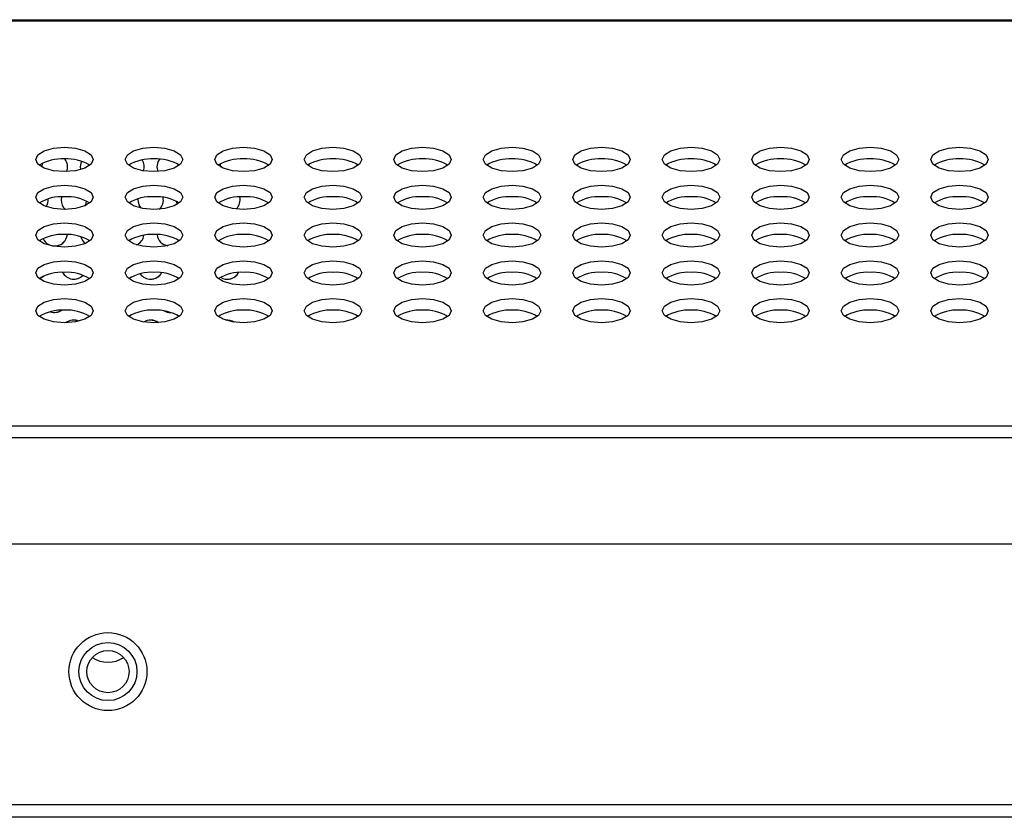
# Model space of a CAD drawing. Header units: millimetres. Extents: x 19 to 844, y 7 to 552.
# Tile 75 of 81: x 643 to 659, y 371 to 384. Entities that reach past the tile are written whole.
import ezdxf

# ---------------------------------------------------------------- set-up
doc = ezdxf.new("R2010")
doc.units = ezdxf.units.MM

msp = doc.modelspace()

# ---------------------------------------------------------------- linework, layer by layer
at = {"color": 7, "linetype": 'Continuous', "lineweight": 25}
for p, q in [((568.783, 383.673), (767.249, 383.673)), ((568.783, 383.655), (767.249, 383.655)), ((643.79, 381.426), (643.783, 381.373)), ((643.783, 381.373), (643.783, 381.368)), ((644.383, 381.373), (644.388, 381.328)), ((645.583, 381.373), (645.598, 381.297)), ((644.089, 380.902), (644.083, 380.853)), ((645.284, 380.87), (645.283, 380.853)), ((645.884, 380.833), (645.897, 380.781)), ((646.542, 380.211), (646.545, 380.215)), ((646.542, 380.211), (646.545, 380.215)), ((645.783, 379.093), (645.794, 379.094)), ((568.783, 377.319), (767.249, 377.319)), ((568.783, 377.137), (767.249, 377.137)), ((556.396, 375.473), (783.636, 375.473)), ((556.396, 371.393), (783.636, 371.393)), ((783.636, 371.193), (556.396, 371.193))]:
    msp.add_line(p, q, dxfattribs=at)
at = {"color": 7, "linetype": 'Continuous', "lineweight": 25, "flags": 128}
for points in [[(644.136, 381.676), (644.308, 381.661), (644.454, 381.62), (644.552, 381.559), (644.586, 381.486), (644.552, 381.413), (644.454, 381.351), (644.308, 381.31), (644.136, 381.296), (643.964, 381.31), (643.818, 381.351), (643.72, 381.413), (643.686, 381.486), (643.72, 381.559), (643.818, 381.62), (643.964, 381.661), (644.136, 381.676)], [(645.536, 381.676), (645.708, 381.661), (645.854, 381.62), (645.952, 381.559), (645.986, 381.486), (645.952, 381.413), (645.854, 381.351), (645.708, 381.31), (645.536, 381.296), (645.364, 381.31), (645.218, 381.351), (645.12, 381.413), (645.086, 381.486), (645.12, 381.559), (645.218, 381.62), (645.364, 381.661), (645.536, 381.676)], [(646.936, 381.676), (647.108, 381.661), (647.254, 381.62), (647.352, 381.559), (647.386, 381.486), (647.352, 381.413), (647.254, 381.351), (647.108, 381.31), (646.936, 381.296), (646.764, 381.31), (646.618, 381.351), (646.52, 381.413), (646.486, 381.486), (646.52, 381.559), (646.618, 381.62), (646.764, 381.661), (646.936, 381.676)], [(648.336, 381.676), (648.508, 381.661), (648.654, 381.62), (648.752, 381.559), (648.786, 381.486), (648.752, 381.413), (648.654, 381.351), (648.508, 381.31), (648.336, 381.296), (648.164, 381.31), (648.018, 381.351), (647.92, 381.413), (647.886, 381.486), (647.92, 381.559), (648.018, 381.62), (648.164, 381.661), (648.336, 381.676)], [(649.736, 381.676), (649.908, 381.661), (650.054, 381.62), (650.152, 381.559), (650.186, 381.486), (650.152, 381.413), (650.054, 381.351), (649.908, 381.31), (649.736, 381.296), (649.564, 381.31), (649.418, 381.351), (649.32, 381.413), (649.286, 381.486), (649.32, 381.559), (649.418, 381.62), (649.564, 381.661), (649.736, 381.676)], [(651.136, 381.676), (651.308, 381.661), (651.454, 381.62), (651.552, 381.559), (651.586, 381.486), (651.552, 381.413), (651.454, 381.351), (651.308, 381.31), (651.136, 381.296), (650.964, 381.31), (650.818, 381.351), (650.72, 381.413), (650.686, 381.486), (650.72, 381.559), (650.818, 381.62), (650.964, 381.661), (651.136, 381.676)], [(652.536, 381.676), (652.708, 381.661), (652.854, 381.62), (652.952, 381.559), (652.986, 381.486), (652.952, 381.413), (652.854, 381.351), (652.708, 381.31), (652.536, 381.296), (652.364, 381.31), (652.218, 381.351), (652.12, 381.413), (652.086, 381.486), (652.12, 381.559), (652.218, 381.62), (652.364, 381.661), (652.536, 381.676)], [(653.936, 381.676), (654.108, 381.661), (654.254, 381.62), (654.352, 381.559), (654.386, 381.486), (654.352, 381.413), (654.254, 381.351), (654.108, 381.31), (653.936, 381.296), (653.764, 381.31), (653.618, 381.351), (653.52, 381.413), (653.486, 381.486), (653.52, 381.559), (653.618, 381.62), (653.764, 381.661), (653.936, 381.676)], [(655.336, 381.676), (655.508, 381.661), (655.654, 381.62), (655.752, 381.559), (655.786, 381.486), (655.752, 381.413), (655.654, 381.351), (655.508, 381.31), (655.336, 381.296), (655.164, 381.31), (655.018, 381.351), (654.92, 381.413), (654.886, 381.486), (654.92, 381.559), (655.018, 381.62), (655.164, 381.661), (655.336, 381.676)], [(656.736, 381.676), (656.908, 381.661), (657.054, 381.62), (657.152, 381.559), (657.186, 381.486), (657.152, 381.413), (657.054, 381.351), (656.908, 381.31), (656.736, 381.296), (656.564, 381.31), (656.418, 381.351), (656.32, 381.413), (656.286, 381.486), (656.32, 381.559), (656.418, 381.62), (656.564, 381.661), (656.736, 381.676)], [(658.136, 381.676), (658.308, 381.661), (658.454, 381.62), (658.552, 381.559), (658.586, 381.486), (658.552, 381.413), (658.454, 381.351), (658.308, 381.31), (658.136, 381.296), (657.964, 381.31), (657.818, 381.351), (657.72, 381.413), (657.686, 381.486), (657.72, 381.559), (657.818, 381.62), (657.964, 381.661), (658.136, 381.676)], [(645.622, 381.491), (645.598, 381.45), (645.583, 381.373)], [(644.402, 381.458), (644.399, 381.45), (644.383, 381.373)], [(646.583, 381.368), (646.583, 381.373), (646.578, 381.42)], [(646.583, 381.368), (646.583, 381.373), (646.578, 381.42)], [(644.136, 381.084), (644.308, 381.07), (644.454, 381.029), (644.552, 380.967), (644.586, 380.894), (644.552, 380.821), (644.454, 380.76), (644.308, 380.718), (644.136, 380.704), (643.964, 380.718), (643.818, 380.76), (643.72, 380.821), (643.686, 380.894), (643.72, 380.967), (643.818, 381.029), (643.964, 381.07), (644.136, 381.084)], [(645.536, 381.084), (645.708, 381.07), (645.854, 381.029), (645.952, 380.967), (645.986, 380.894), (645.952, 380.821), (645.854, 380.76), (645.708, 380.718), (645.536, 380.704), (645.364, 380.718), (645.218, 380.76), (645.12, 380.821), (645.086, 380.894), (645.12, 380.967), (645.218, 381.029), (645.364, 381.07), (645.536, 381.084)], [(646.936, 381.084), (647.108, 381.07), (647.254, 381.029), (647.352, 380.967), (647.386, 380.894), (647.352, 380.821), (647.254, 380.76), (647.108, 380.718), (646.936, 380.704), (646.764, 380.718), (646.618, 380.76), (646.52, 380.821), (646.486, 380.894), (646.52, 380.967), (646.618, 381.029), (646.764, 381.07), (646.936, 381.084)], [(648.336, 381.084), (648.508, 381.07), (648.654, 381.029), (648.752, 380.967), (648.786, 380.894), (648.752, 380.821), (648.654, 380.76), (648.508, 380.718), (648.336, 380.704), (648.164, 380.718), (648.018, 380.76), (647.92, 380.821), (647.886, 380.894), (647.92, 380.967), (648.018, 381.029), (648.164, 381.07), (648.336, 381.084)], [(649.736, 381.084), (649.908, 381.07), (650.054, 381.029), (650.152, 380.967), (650.186, 380.894), (650.152, 380.821), (650.054, 380.76), (649.908, 380.718), (649.736, 380.704), (649.564, 380.718), (649.418, 380.76), (649.32, 380.821), (649.286, 380.894), (649.32, 380.967), (649.418, 381.029), (649.564, 381.07), (649.736, 381.084)], [(651.136, 381.084), (651.308, 381.07), (651.454, 381.029), (651.552, 380.967), (651.586, 380.894), (651.552, 380.821), (651.454, 380.76), (651.308, 380.718), (651.136, 380.704), (650.964, 380.718), (650.818, 380.76), (650.72, 380.821), (650.686, 380.894), (650.72, 380.967), (650.818, 381.029), (650.964, 381.07), (651.136, 381.084)], [(652.536, 381.084), (652.708, 381.07), (652.854, 381.029), (652.952, 380.967), (652.986, 380.894), (652.952, 380.821), (652.854, 380.76), (652.708, 380.718), (652.536, 380.704), (652.364, 380.718), (652.218, 380.76), (652.12, 380.821), (652.086, 380.894), (652.12, 380.967), (652.218, 381.029), (652.364, 381.07), (652.536, 381.084)], [(653.936, 381.084), (654.108, 381.07), (654.254, 381.029), (654.352, 380.967), (654.386, 380.894), (654.352, 380.821), (654.254, 380.76), (654.108, 380.718), (653.936, 380.704), (653.764, 380.718), (653.618, 380.76), (653.52, 380.821), (653.486, 380.894), (653.52, 380.967), (653.618, 381.029), (653.764, 381.07), (653.936, 381.084)], [(655.336, 381.084), (655.508, 381.07), (655.654, 381.029), (655.752, 380.967), (655.786, 380.894), (655.752, 380.821), (655.654, 380.76), (655.508, 380.718), (655.336, 380.704), (655.164, 380.718), (655.018, 380.76), (654.92, 380.821), (654.886, 380.894), (654.92, 380.967), (655.018, 381.029), (655.164, 381.07), (655.336, 381.084)], [(656.736, 381.084), (656.908, 381.07), (657.054, 381.029), (657.152, 380.967), (657.186, 380.894), (657.152, 380.821), (657.054, 380.76), (656.908, 380.718), (656.736, 380.704), (656.564, 380.718), (656.418, 380.76), (656.32, 380.821), (656.286, 380.894), (656.32, 380.967), (656.418, 381.029), (656.564, 381.07), (656.736, 381.084)], [(658.136, 381.084), (658.308, 381.07), (658.454, 381.029), (658.552, 380.967), (658.586, 380.894), (658.552, 380.821), (658.454, 380.76), (658.308, 380.718), (658.136, 380.704), (657.964, 380.718), (657.818, 380.76), (657.72, 380.821), (657.686, 380.894), (657.72, 380.967), (657.818, 381.029), (657.964, 381.07), (658.136, 381.084)], [(645.283, 380.853), (645.299, 380.777), (645.33, 380.725)], [(644.462, 380.763), (644.468, 380.777), (644.482, 380.834)], [(644.462, 380.763), (644.468, 380.777), (644.482, 380.834)], [(644.136, 380.493), (644.308, 380.478), (644.454, 380.437), (644.552, 380.375), (644.586, 380.302), (644.552, 380.23), (644.454, 380.168), (644.308, 380.127), (644.136, 380.112), (643.964, 380.127), (643.818, 380.168), (643.72, 380.23), (643.686, 380.302), (643.72, 380.375), (643.818, 380.437), (643.964, 380.478), (644.136, 380.493)], [(645.536, 380.493), (645.708, 380.478), (645.854, 380.437), (645.952, 380.375), (645.986, 380.302), (645.952, 380.23), (645.854, 380.168), (645.708, 380.127), (645.536, 380.112), (645.364, 380.127), (645.218, 380.168), (645.12, 380.23), (645.086, 380.302), (645.12, 380.375), (645.218, 380.437), (645.364, 380.478), (645.536, 380.493)], [(646.936, 380.493), (647.108, 380.478), (647.254, 380.437), (647.352, 380.375), (647.386, 380.302), (647.352, 380.23), (647.254, 380.168), (647.108, 380.127), (646.936, 380.112), (646.764, 380.127), (646.618, 380.168), (646.52, 380.23), (646.486, 380.302), (646.52, 380.375), (646.618, 380.437), (646.764, 380.478), (646.936, 380.493)], [(648.336, 380.493), (648.508, 380.478), (648.654, 380.437), (648.752, 380.375), (648.786, 380.302), (648.752, 380.23), (648.654, 380.168), (648.508, 380.127), (648.336, 380.112), (648.164, 380.127), (648.018, 380.168), (647.92, 380.23), (647.886, 380.302), (647.92, 380.375), (648.018, 380.437), (648.164, 380.478), (648.336, 380.493)], [(649.736, 380.493), (649.908, 380.478), (650.054, 380.437), (650.152, 380.375), (650.186, 380.302), (650.152, 380.23), (650.054, 380.168), (649.908, 380.127), (649.736, 380.112), (649.564, 380.127), (649.418, 380.168), (649.32, 380.23), (649.286, 380.302), (649.32, 380.375), (649.418, 380.437), (649.564, 380.478), (649.736, 380.493)], [(651.136, 380.493), (651.308, 380.478), (651.454, 380.437), (651.552, 380.375), (651.586, 380.302), (651.552, 380.23), (651.454, 380.168), (651.308, 380.127), (651.136, 380.112), (650.964, 380.127), (650.818, 380.168), (650.72, 380.23), (650.686, 380.302), (650.72, 380.375), (650.818, 380.437), (650.964, 380.478), (651.136, 380.493)], [(652.536, 380.493), (652.708, 380.478), (652.854, 380.437), (652.952, 380.375), (652.986, 380.302), (652.952, 380.23), (652.854, 380.168), (652.708, 380.127), (652.536, 380.112), (652.364, 380.127), (652.218, 380.168), (652.12, 380.23), (652.086, 380.302), (652.12, 380.375), (652.218, 380.437), (652.364, 380.478), (652.536, 380.493)], [(653.936, 380.493), (654.108, 380.478), (654.254, 380.437), (654.352, 380.375), (654.386, 380.302), (654.352, 380.23), (654.254, 380.168), (654.108, 380.127), (653.936, 380.112), (653.764, 380.127), (653.618, 380.168), (653.52, 380.23), (653.486, 380.302), (653.52, 380.375), (653.618, 380.437), (653.764, 380.478), (653.936, 380.493)], [(655.336, 380.493), (655.508, 380.478), (655.654, 380.437), (655.752, 380.375), (655.786, 380.302), (655.752, 380.23), (655.654, 380.168), (655.508, 380.127), (655.336, 380.112), (655.164, 380.127), (655.018, 380.168), (654.92, 380.23), (654.886, 380.302), (654.92, 380.375), (655.018, 380.437), (655.164, 380.478), (655.336, 380.493)], [(656.736, 380.493), (656.908, 380.478), (657.054, 380.437), (657.152, 380.375), (657.186, 380.302), (657.152, 380.23), (657.054, 380.168), (656.908, 380.127), (656.736, 380.112), (656.564, 380.127), (656.418, 380.168), (656.32, 380.23), (656.286, 380.302), (656.32, 380.375), (656.418, 380.437), (656.564, 380.478), (656.736, 380.493)], [(658.136, 380.493), (658.308, 380.478), (658.454, 380.437), (658.552, 380.375), (658.586, 380.302), (658.552, 380.23), (658.454, 380.168), (658.308, 380.127), (658.136, 380.112), (657.964, 380.127), (657.818, 380.168), (657.72, 380.23), (657.686, 380.302), (657.72, 380.375), (657.818, 380.437), (657.964, 380.478), (658.136, 380.493)], [(644.136, 379.901), (644.308, 379.886), (644.454, 379.845), (644.552, 379.784), (644.586, 379.711), (644.552, 379.638), (644.454, 379.576), (644.308, 379.535), (644.136, 379.521), (643.964, 379.535), (643.818, 379.576), (643.72, 379.638), (643.686, 379.711), (643.72, 379.784), (643.818, 379.845), (643.964, 379.886), (644.136, 379.901)], [(645.536, 379.901), (645.708, 379.886), (645.854, 379.845), (645.952, 379.784), (645.986, 379.711), (645.952, 379.638), (645.854, 379.576), (645.708, 379.535), (645.536, 379.521), (645.364, 379.535), (645.218, 379.576), (645.12, 379.638), (645.086, 379.711), (645.12, 379.784), (645.218, 379.845), (645.364, 379.886), (645.536, 379.901)], [(646.936, 379.901), (647.108, 379.886), (647.254, 379.845), (647.352, 379.784), (647.386, 379.711), (647.352, 379.638), (647.254, 379.576), (647.108, 379.535), (646.936, 379.521), (646.764, 379.535), (646.618, 379.576), (646.52, 379.638), (646.486, 379.711), (646.52, 379.784), (646.618, 379.845), (646.764, 379.886), (646.936, 379.901)], [(648.336, 379.901), (648.508, 379.886), (648.654, 379.845), (648.752, 379.784), (648.786, 379.711), (648.752, 379.638), (648.654, 379.576), (648.508, 379.535), (648.336, 379.521), (648.164, 379.535), (648.018, 379.576), (647.92, 379.638), (647.886, 379.711), (647.92, 379.784), (648.018, 379.845), (648.164, 379.886), (648.336, 379.901)], [(649.736, 379.901), (649.908, 379.886), (650.054, 379.845), (650.152, 379.784), (650.186, 379.711), (650.152, 379.638), (650.054, 379.576), (649.908, 379.535), (649.736, 379.521), (649.564, 379.535), (649.418, 379.576), (649.32, 379.638), (649.286, 379.711), (649.32, 379.784), (649.418, 379.845), (649.564, 379.886), (649.736, 379.901)], [(651.136, 379.901), (651.308, 379.886), (651.454, 379.845), (651.552, 379.784), (651.586, 379.711), (651.552, 379.638), (651.454, 379.576), (651.308, 379.535), (651.136, 379.521), (650.964, 379.535), (650.818, 379.576), (650.72, 379.638), (650.686, 379.711), (650.72, 379.784), (650.818, 379.845), (650.964, 379.886), (651.136, 379.901)], [(652.536, 379.901), (652.708, 379.886), (652.854, 379.845), (652.952, 379.784), (652.986, 379.711), (652.952, 379.638), (652.854, 379.576), (652.708, 379.535), (652.536, 379.521), (652.364, 379.535), (652.218, 379.576), (652.12, 379.638), (652.086, 379.711), (652.12, 379.784), (652.218, 379.845), (652.364, 379.886), (652.536, 379.901)], [(653.936, 379.901), (654.108, 379.886), (654.254, 379.845), (654.352, 379.784), (654.386, 379.711), (654.352, 379.638), (654.254, 379.576), (654.108, 379.535), (653.936, 379.521), (653.764, 379.535), (653.618, 379.576), (653.52, 379.638), (653.486, 379.711), (653.52, 379.784), (653.618, 379.845), (653.764, 379.886), (653.936, 379.901)], [(655.336, 379.901), (655.508, 379.886), (655.654, 379.845), (655.752, 379.784), (655.786, 379.711), (655.752, 379.638), (655.654, 379.576), (655.508, 379.535), (655.336, 379.521), (655.164, 379.535), (655.018, 379.576), (654.92, 379.638), (654.886, 379.711), (654.92, 379.784), (655.018, 379.845), (655.164, 379.886), (655.336, 379.901)], [(656.736, 379.901), (656.908, 379.886), (657.054, 379.845), (657.152, 379.784), (657.186, 379.711), (657.152, 379.638), (657.054, 379.576), (656.908, 379.535), (656.736, 379.521), (656.564, 379.535), (656.418, 379.576), (656.32, 379.638), (656.286, 379.711), (656.32, 379.784), (656.418, 379.845), (656.564, 379.886), (656.736, 379.901)], [(658.136, 379.901), (658.308, 379.886), (658.454, 379.845), (658.552, 379.784), (658.586, 379.711), (658.552, 379.638), (658.454, 379.576), (658.308, 379.535), (658.136, 379.521), (657.964, 379.535), (657.818, 379.576), (657.72, 379.638), (657.686, 379.711), (657.72, 379.784), (657.818, 379.845), (657.964, 379.886), (658.136, 379.901)], [(643.743, 379.623), (643.76, 379.628), (643.815, 379.663)], [(643.743, 379.623), (643.76, 379.628), (643.815, 379.663)], [(644.136, 379.309), (644.308, 379.295), (644.454, 379.254), (644.552, 379.192), (644.586, 379.119), (644.552, 379.046), (644.454, 378.985), (644.308, 378.943), (644.136, 378.929), (643.964, 378.943), (643.818, 378.985), (643.72, 379.046), (643.686, 379.119), (643.72, 379.192), (643.818, 379.254), (643.964, 379.295), (644.136, 379.309)], [(645.536, 379.309), (645.708, 379.295), (645.854, 379.254), (645.952, 379.192), (645.986, 379.119), (645.952, 379.046), (645.854, 378.985), (645.708, 378.943), (645.536, 378.929), (645.364, 378.943), (645.218, 378.985), (645.12, 379.046), (645.086, 379.119), (645.12, 379.192), (645.218, 379.254), (645.364, 379.295), (645.536, 379.309)], [(646.936, 379.309), (647.108, 379.295), (647.254, 379.254), (647.352, 379.192), (647.386, 379.119), (647.352, 379.046), (647.254, 378.985), (647.108, 378.943), (646.936, 378.929), (646.764, 378.943), (646.618, 378.985), (646.52, 379.046), (646.486, 379.119), (646.52, 379.192), (646.618, 379.254), (646.764, 379.295), (646.936, 379.309)], [(648.336, 379.309), (648.508, 379.295), (648.654, 379.254), (648.752, 379.192), (648.786, 379.119), (648.752, 379.046), (648.654, 378.985), (648.508, 378.943), (648.336, 378.929), (648.164, 378.943), (648.018, 378.985), (647.92, 379.046), (647.886, 379.119), (647.92, 379.192), (648.018, 379.254), (648.164, 379.295), (648.336, 379.309)], [(649.736, 379.309), (649.908, 379.295), (650.054, 379.254), (650.152, 379.192), (650.186, 379.119), (650.152, 379.046), (650.054, 378.985), (649.908, 378.943), (649.736, 378.929), (649.564, 378.943), (649.418, 378.985), (649.32, 379.046), (649.286, 379.119), (649.32, 379.192), (649.418, 379.254), (649.564, 379.295), (649.736, 379.309)], [(651.136, 379.309), (651.308, 379.295), (651.454, 379.254), (651.552, 379.192), (651.586, 379.119), (651.552, 379.046), (651.454, 378.985), (651.308, 378.943), (651.136, 378.929), (650.964, 378.943), (650.818, 378.985), (650.72, 379.046), (650.686, 379.119), (650.72, 379.192), (650.818, 379.254), (650.964, 379.295), (651.136, 379.309)], [(652.536, 379.309), (652.708, 379.295), (652.854, 379.254), (652.952, 379.192), (652.986, 379.119), (652.952, 379.046), (652.854, 378.985), (652.708, 378.943), (652.536, 378.929), (652.364, 378.943), (652.218, 378.985), (652.12, 379.046), (652.086, 379.119), (652.12, 379.192), (652.218, 379.254), (652.364, 379.295), (652.536, 379.309)], [(653.936, 379.309), (654.108, 379.295), (654.254, 379.254), (654.352, 379.192), (654.386, 379.119), (654.352, 379.046), (654.254, 378.985), (654.108, 378.943), (653.936, 378.929), (653.764, 378.943), (653.618, 378.985), (653.52, 379.046), (653.486, 379.119), (653.52, 379.192), (653.618, 379.254), (653.764, 379.295), (653.936, 379.309)], [(655.336, 379.309), (655.508, 379.295), (655.654, 379.254), (655.752, 379.192), (655.786, 379.119), (655.752, 379.046), (655.654, 378.985), (655.508, 378.943), (655.336, 378.929), (655.164, 378.943), (655.018, 378.985), (654.92, 379.046), (654.886, 379.119), (654.92, 379.192), (655.018, 379.254), (655.164, 379.295), (655.336, 379.309)], [(656.736, 379.309), (656.908, 379.295), (657.054, 379.254), (657.152, 379.192), (657.186, 379.119), (657.152, 379.046), (657.054, 378.985), (656.908, 378.943), (656.736, 378.929), (656.564, 378.943), (656.418, 378.985), (656.32, 379.046), (656.286, 379.119), (656.32, 379.192), (656.418, 379.254), (656.564, 379.295), (656.736, 379.309)], [(658.136, 379.309), (658.308, 379.295), (658.454, 379.254), (658.552, 379.192), (658.586, 379.119), (658.552, 379.046), (658.454, 378.985), (658.308, 378.943), (658.136, 378.929), (657.964, 378.943), (657.818, 378.985), (657.72, 379.046), (657.686, 379.119), (657.72, 379.192), (657.818, 379.254), (657.964, 379.295), (658.136, 379.309)], [(643.983, 379.093), (644.06, 379.108), (644.095, 379.127)], [(644.366, 378.956), (644.36, 378.958), (644.283, 378.973)], [(645.606, 378.931), (645.56, 378.958), (645.483, 378.973)], [(646.796, 378.938), (646.76, 378.958), (646.683, 378.973)]]:
    msp.add_lwpolyline(points, dxfattribs=at)
at = {"color": 7, "linetype": 'Continuous', "lineweight": 25}
for radius in [0.61, 0.454, 0.33]:
    msp.add_circle((644.816, 373.473), radius, dxfattribs=at)
for centre, radius, start, end in [((644.095, 380.823), 0.673, 86.4771, 121.7708), ((644.177, 380.823), 0.673, 58.2287, 93.5233), ((643.983, 381.373), 0.2, 337.3021, 37.3824), ((643.983, 381.373), 0.2, 337.3021, 37.3824), ((645.495, 380.823), 0.673, 86.4769, 121.771), ((645.183, 381.373), 0.2, 341.1363, 31.7006), ((645.183, 381.373), 0.2, 341.1363, 31.7006), ((645.577, 380.823), 0.673, 58.2292, 93.523), ((646.895, 380.823), 0.673, 86.4769, 121.771), ((646.977, 380.823), 0.673, 58.229, 93.5232), ((648.295, 380.823), 0.673, 86.4768, 121.771), ((648.377, 380.823), 0.673, 58.229, 93.5231), ((649.695, 380.823), 0.673, 86.477, 121.7708), ((649.777, 380.823), 0.673, 58.229, 93.5231), ((651.095, 380.823), 0.673, 86.477, 121.7708), ((651.177, 380.823), 0.673, 58.229, 93.5231), ((652.495, 380.823), 0.673, 86.477, 121.7708), ((652.577, 380.823), 0.673, 58.229, 93.5231), ((653.895, 380.823), 0.673, 86.477, 121.7708), ((653.977, 380.823), 0.673, 58.229, 93.5231), ((655.295, 380.823), 0.673, 86.4768, 121.7711), ((655.377, 380.823), 0.673, 58.2289, 93.5232), ((656.695, 380.823), 0.673, 86.4769, 121.771), ((656.777, 380.823), 0.673, 58.2292, 93.523), ((658.095, 380.823), 0.673, 86.4768, 121.7711), ((658.177, 380.823), 0.673, 58.229, 93.5232), ((644.095, 380.231), 0.673, 86.4771, 121.7708), ((643.683, 380.853), 0.2, 327.7252, 4.8072), ((643.683, 380.853), 0.2, 327.7252, 4.8072), ((644.283, 380.853), 0.2, 180, 228.2545), ((644.177, 380.231), 0.673, 58.2287, 93.5233), ((645.495, 380.231), 0.673, 86.4769, 121.771), ((645.577, 380.231), 0.673, 58.229, 93.5232), ((645.483, 380.853), 0.2, 313.1256, 11.502), ((645.483, 380.853), 0.2, 313.1256, 11.502), ((646.895, 380.231), 0.673, 86.4768, 121.771), ((646.683, 380.853), 0.2, 314.2696, 13.9339), ((646.683, 380.853), 0.2, 314.2696, 13.9339), ((646.977, 380.231), 0.673, 58.229, 93.5231), ((648.295, 380.231), 0.673, 86.477, 121.7708), ((648.377, 380.231), 0.673, 58.229, 93.5231), ((649.695, 380.231), 0.673, 86.477, 121.7708), ((649.777, 380.231), 0.673, 58.229, 93.5231), ((651.095, 380.231), 0.673, 86.477, 121.7708), ((651.177, 380.231), 0.673, 58.229, 93.5231), ((652.495, 380.231), 0.673, 86.4768, 121.7711), ((652.577, 380.231), 0.673, 58.229, 93.5231), ((653.895, 380.231), 0.673, 86.4768, 121.7711), ((653.977, 380.231), 0.673, 58.2292, 93.523), ((655.295, 380.231), 0.673, 86.4769, 121.771), ((655.377, 380.231), 0.673, 58.2292, 93.523), ((656.695, 380.231), 0.673, 86.4769, 121.771), ((656.777, 380.231), 0.673, 58.2292, 93.523), ((658.095, 380.231), 0.673, 86.4768, 121.771), ((658.177, 380.231), 0.673, 58.2291, 93.5231), ((644.095, 379.64), 0.673, 86.4773, 121.7706), ((643.983, 380.333), 0.2, 205.0189, 353.4303), ((643.983, 380.333), 0.2, 270, 353.4303), ((644.177, 379.64), 0.673, 58.229, 93.5231), ((644.583, 380.333), 0.2, 196.0831, 233.5243), ((645.495, 379.64), 0.673, 86.477, 121.7708), ((645.183, 380.333), 0.2, 294.0789, 350.3261), ((645.183, 380.333), 0.2, 294.0789, 350.3261), ((645.577, 379.64), 0.673, 58.2292, 93.5229), ((645.783, 380.333), 0.2, 186.6037, 261.0738), ((646.896, 379.632), 0.681, 86.6038, 121.0445), ((646.977, 379.64), 0.673, 58.2292, 93.5229), ((648.295, 379.64), 0.673, 86.4772, 121.7706), ((648.377, 379.64), 0.673, 58.2292, 93.5229), ((649.695, 379.64), 0.673, 86.4772, 121.7706), ((649.777, 379.64), 0.673, 58.2292, 93.5229), ((651.095, 379.64), 0.673, 86.477, 121.7709), ((651.177, 379.64), 0.673, 58.2292, 93.5229), ((652.495, 379.64), 0.673, 86.4771, 121.7708), ((652.577, 379.64), 0.673, 58.2294, 93.5228), ((653.895, 379.64), 0.673, 86.4771, 121.7708), ((653.977, 379.64), 0.673, 58.2294, 93.5228), ((655.295, 379.64), 0.673, 86.4771, 121.7708), ((655.377, 379.64), 0.673, 58.2294, 93.5228), ((656.695, 379.64), 0.673, 86.4771, 121.7708), ((656.777, 379.64), 0.673, 58.2294, 93.5228), ((658.095, 379.64), 0.673, 86.4772, 121.7707), ((658.177, 379.64), 0.673, 58.2293, 93.5228), ((644.095, 379.042), 0.679, 86.5695, 121.2423), ((644.283, 379.813), 0.2, 208.0195, 316.0599), ((644.177, 379.048), 0.673, 58.2294, 93.5229), ((644.283, 379.813), 0.2, 270, 316.0599), ((645.495, 379.048), 0.673, 86.4772, 121.7706), ((645.483, 379.813), 0.2, 215.694, 329.8455), ((645.483, 379.813), 0.2, 270, 329.8455), ((645.577, 379.048), 0.673, 58.2292, 93.5229), ((646.895, 379.048), 0.673, 86.4772, 121.7706), ((646.683, 379.813), 0.2, 237.793, 331.187), ((646.683, 379.813), 0.2, 270, 331.187), ((646.977, 379.048), 0.673, 58.2292, 93.5229), ((648.295, 379.048), 0.673, 86.4772, 121.7706), ((648.377, 379.048), 0.673, 58.2292, 93.5229), ((649.695, 379.048), 0.673, 86.477, 121.7709), ((649.777, 379.048), 0.673, 58.2292, 93.5229), ((651.095, 379.048), 0.673, 86.4771, 121.7708), ((651.177, 379.048), 0.673, 58.2294, 93.5228), ((652.495, 379.048), 0.673, 86.4771, 121.7708), ((652.577, 379.048), 0.673, 58.2294, 93.5228), ((653.895, 379.048), 0.673, 86.4771, 121.7708), ((653.977, 379.048), 0.673, 58.2294, 93.5228), ((655.295, 379.048), 0.673, 86.4771, 121.7708), ((655.377, 379.048), 0.673, 58.2294, 93.5228), ((656.695, 379.048), 0.673, 86.4771, 121.7708), ((656.777, 379.048), 0.673, 58.2292, 93.523), ((658.095, 379.048), 0.673, 86.4772, 121.7707), ((658.177, 379.048), 0.673, 58.2293, 93.5228), ((644.095, 378.456), 0.673, 86.4773, 121.7706), ((643.983, 379.293), 0.2, 250.9349, 303.8935), ((644.177, 378.456), 0.673, 58.2294, 93.5229), ((645.495, 378.456), 0.673, 86.4772, 121.7706), ((645.577, 378.456), 0.673, 58.2292, 93.5229), ((645.783, 379.293), 0.2, 242.0177, 273.1763), ((646.895, 378.456), 0.673, 86.4772, 121.7706), ((646.977, 378.456), 0.673, 58.2292, 93.5229), ((648.295, 378.456), 0.673, 86.477, 121.7709), ((648.377, 378.456), 0.673, 58.2291, 93.523), ((649.695, 378.456), 0.673, 86.4771, 121.7708), ((649.777, 378.456), 0.673, 58.2294, 93.5228), ((651.095, 378.456), 0.673, 86.4771, 121.7708), ((651.177, 378.456), 0.673, 58.2294, 93.5228), ((652.495, 378.456), 0.673, 86.4771, 121.7708), ((652.577, 378.456), 0.673, 58.2294, 93.5228), ((653.895, 378.456), 0.673, 86.4771, 121.7708), ((653.977, 378.456), 0.673, 58.2294, 93.5228), ((655.295, 378.456), 0.673, 86.4771, 121.7708), ((655.377, 378.456), 0.673, 58.2292, 93.523), ((656.695, 378.456), 0.673, 86.477, 121.7708), ((656.777, 378.456), 0.673, 58.2292, 93.5229), ((658.095, 378.456), 0.673, 86.4772, 121.7707), ((658.177, 378.456), 0.673, 58.2292, 93.523), ((644.283, 378.773), 0.2, 65.7113, 128.778), ((645.483, 378.773), 0.2, 52.1844, 122.7286), ((646.683, 378.773), 0.2, 55.6391, 98.5314), ((644.816, 374.073), 0.454, 237.0625, 302.9335)]:
    msp.add_arc(centre, radius, start, end, dxfattribs=at)

doc.saveas('drawing.dxf')
